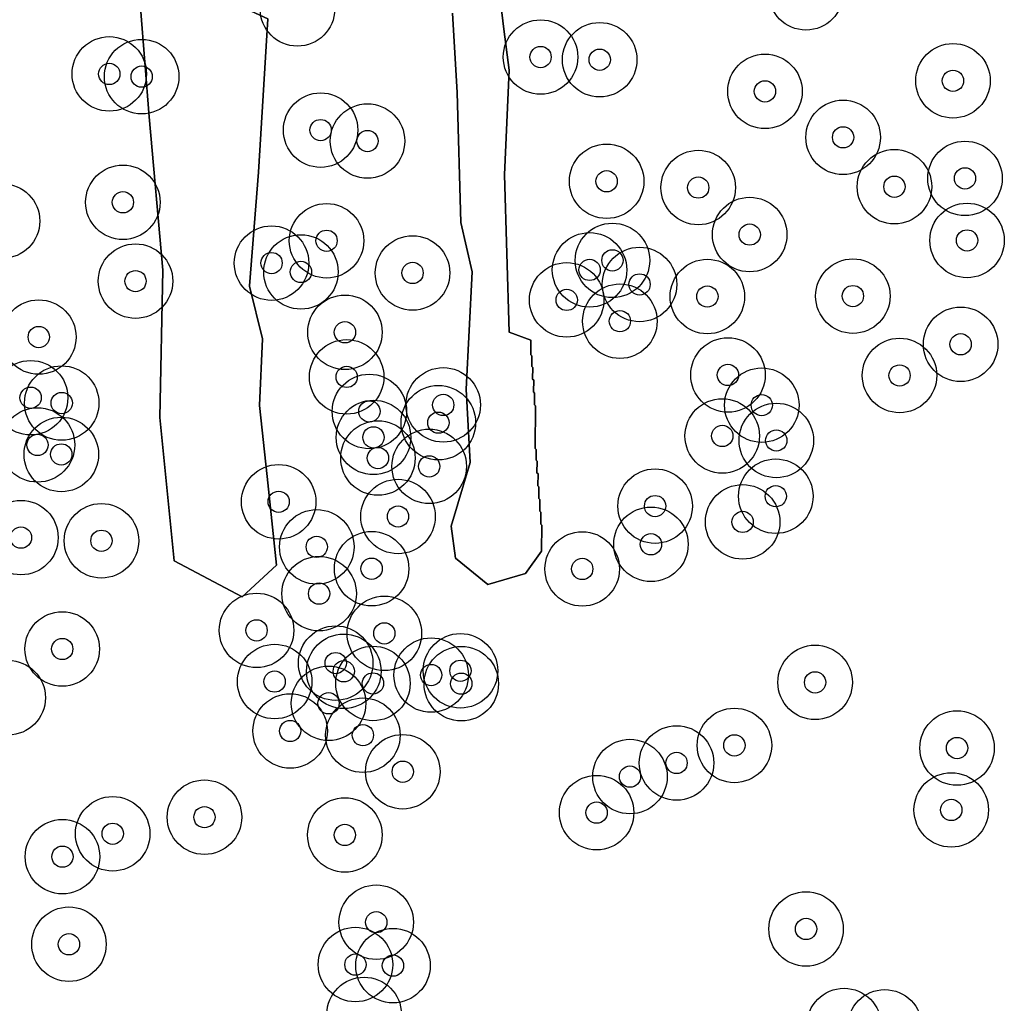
# Model space of a CAD drawing. Header units: inches. Extents: x 128668 to 131679, y 413272 to 413787.
# Tile 76 of 116: x 130917 to 130963, y 413363 to 413409. Entities that reach past the tile are written whole.
import ezdxf

# ---------------------------------------------------------------- set-up
doc = ezdxf.new("R2010")
doc.units = ezdxf.units.IN
doc.header["$MEASUREMENT"] = 0
doc.header["$PDMODE"] = 33
doc.header["$PDSIZE"] = -3
for name, color, linetype in [('Significante objecten binnen onderzoeksgebied', 3, 'Continuous'), ('Veiligheidsmarge objecten d.d. 230531', 6, 'Continuous'), ('Verstoorde gebieden (C-gebied) (ca. 90.096 m2)', 40, 'Continuous'), ('Vrijgegeven gebieden (A+B gebied) (ca. 609.035 m2)', 3, 'Continuous')]:
    doc.layers.add(name, color=color, linetype=linetype)

msp = doc.modelspace()

# ---------------------------------------------------------------- linework, layer by layer
at = {"layer": 'Significante objecten binnen onderzoeksgebied'}
for p in [(130941.364, 413407.179), (130944.144, 413407.054), (130921.102, 413406.388), (130922.623, 413406.261), (130960.741, 413406.064), (130951.908, 413405.568), (130931.03, 413403.747), (130933.234, 413403.235), (130955.58, 413403.408), (130961.306, 413401.479), (130944.469, 413401.345), (130948.773, 413401.05), (130957.991, 413401.09), (130921.742, 413400.357), (130951.191, 413398.842), (130931.311, 413398.55), (130961.403, 413398.565), (130928.726, 413397.501), (130944.742, 413397.627), (130930.106, 413397.086), (130935.35, 413397.038), (130943.668, 413397.183), (130922.335, 413396.653), (130946.016, 413396.498), (130949.202, 413395.931), (130956.039, 413395.949), (130942.594, 413395.772), (130945.091, 413394.772), (130917.79, 413394.026), (130932.173, 413394.251), (130961.101, 413393.687), (130932.255, 413392.156), (130950.169, 413392.246), (130958.232, 413392.221), (130917.406, 413391.176), (130918.868, 413390.925), (130936.791, 413390.839), (130951.759, 413390.827), (130933.323, 413390.532), (130936.564, 413390.004), (130949.901, 413389.381), (130917.73, 413388.959), (130933.515, 413389.313), (130952.441, 413389.168), (130918.847, 413388.511), (130933.724, 413388.343), (130936.132, 413387.951), (130929.06, 413386.287), (130952.417, 413386.551), (130946.748, 413386.084), (130934.668, 413385.597), (130950.859, 413385.345), (130916.951, 413384.606), (130920.735, 413384.456), (130946.551, 413384.291), (130930.852, 413384.171), (130933.426, 413383.145), (130943.322, 413383.134), (130930.96, 413381.973), (130928.022, 413380.246), (130934.026, 413380.106), (130918.892, 413379.373), (130931.74, 413378.709), (130932.119, 413378.326), (130937.602, 413378.349), (130928.87, 413377.843), (130936.225, 413378.148), (130954.265, 413377.804), (130933.489, 413377.755), (130937.64, 413377.743), (130931.404, 413376.822), (130929.601, 413375.521), (130933.017, 413375.324), (130950.473, 413374.843), (130960.934, 413374.72), (130947.754, 413374.02), (130934.891, 413373.606), (130945.566, 413373.379), (130960.66, 413371.813), (130925.575, 413371.472), (130943.998, 413371.686), (130921.263, 413370.691), (130932.17, 413370.637), (130918.903, 413369.617), (130933.645, 413366.538), (130953.84, 413366.221), (130919.206, 413365.503), (130932.668, 413364.548), (130934.43, 413364.498)]:
    msp.add_point(p, dxfattribs=at)
at = {"layer": 'Veiligheidsmarge objecten d.d. 230531', "color": 6, "linetype": 'Continuous', "lineweight": 25}
for centre in [(130953.835, 413410.199), (130929.942, 413409.441), (130941.364, 413407.179), (130944.144, 413407.054), (130921.102, 413406.388), (130922.623, 413406.261), (130960.741, 413406.064), (130951.908, 413405.568), (130931.03, 413403.747), (130955.58, 413403.408), (130933.234, 413403.235), (130944.469, 413401.345), (130957.991, 413401.09), (130961.306, 413401.479), (130948.773, 413401.05), (130921.742, 413400.357), (130916.087, 413399.477), (130951.191, 413398.842), (130931.311, 413398.55), (130961.403, 413398.565), (130928.726, 413397.501), (130944.742, 413397.627), (130930.106, 413397.086), (130935.35, 413397.038), (130943.668, 413397.183), (130922.335, 413396.653), (130946.016, 413396.498), (130942.594, 413395.772), (130949.202, 413395.931), (130956.039, 413395.949), (130945.091, 413394.772), (130932.173, 413394.251), (130917.79, 413394.026), (130961.101, 413393.687), (130932.255, 413392.156), (130950.169, 413392.246), (130958.232, 413392.221), (130917.406, 413391.176), (130918.868, 413390.925), (130933.323, 413390.532), (130936.791, 413390.839), (130951.759, 413390.827), (130936.564, 413390.004), (130933.515, 413389.313), (130949.901, 413389.381), (130952.441, 413389.168), (130917.73, 413388.959), (130918.847, 413388.511), (130933.724, 413388.343), (130936.132, 413387.951), (130929.06, 413386.287), (130952.417, 413386.551), (130946.748, 413386.084), (130934.668, 413385.597), (130950.859, 413385.345), (130916.951, 413384.606), (130920.735, 413384.456), (130930.852, 413384.171), (130946.551, 413384.291), (130933.426, 413383.145), (130943.322, 413383.134), (130930.96, 413381.973), (130928.022, 413380.246), (130934.026, 413380.106), (130918.892, 413379.373), (130931.74, 413378.709), (130932.119, 413378.326), (130936.225, 413378.148), (130937.602, 413378.349), (130928.87, 413377.843), (130933.489, 413377.755), (130937.64, 413377.743), (130954.265, 413377.804), (130916.355, 413377.085), (130931.404, 413376.822), (130929.601, 413375.521), (130933.017, 413375.324), (130950.473, 413374.843), (130960.934, 413374.72), (130947.754, 413374.02), (130934.891, 413373.606), (130945.566, 413373.379), (130925.575, 413371.472), (130943.998, 413371.686), (130960.66, 413371.813), (130921.263, 413370.691), (130932.17, 413370.637), (130918.903, 413369.617), (130933.645, 413366.538), (130953.84, 413366.221), (130919.206, 413365.503), (130932.668, 413364.548), (130934.43, 413364.498), (130933.076, 413362.207), (130955.625, 413361.683), (130957.538, 413361.623)]:
    msp.add_circle(centre, 1.75, dxfattribs=at)
at = {"layer": 'Verstoorde gebieden (C-gebied) (ca. 90.096 m2)'}
msp.add_lwpolyline([(130938.991, 413413.826), (130939.646, 413408.493), (130939.883, 413406.562), (130939.671, 413401.647), (130939.888, 413394.261), (130940.911, 413393.88), (130940.904, 413393.198), (130940.954, 413393.147), (130940.948, 413392.647), (130940.998, 413392.597), (130940.992, 413392.047), (130941.042, 413391.996), (130941.036, 413391.446), (130941.085, 413391.396), (130941.08, 413390.846), (130941.129, 413390.795), (130941.109, 413388.795), (130941.158, 413388.745), (130941.153, 413388.245), (130941.202, 413388.194), (130941.197, 413387.644), (130941.246, 413387.594), (130941.24, 413387.044), (130941.29, 413386.994), (130941.284, 413386.444), (130941.334, 413386.393), (130941.328, 413385.843), (130941.378, 413385.793), (130941.372, 413385.243), (130941.421, 413385.192), (130941.409, 413383.973), (130940.65, 413382.914), (130938.889, 413382.406), (130937.363, 413383.64), (130937.164, 413385.146), (130938.054, 413388.141), (130937.872, 413391.571), (130938.144, 413397.094), (130937.615, 413399.407), (130937.451, 413405.509), (130937.225, 413409.239)], dxfattribs=at)
msp.add_lwpolyline([(130927.692, 413396.416), (130928.308, 413393.945), (130928.167, 413390.819), (130928.516, 413387.48), (130928.951, 413383.31), (130927.342, 413381.816), (130924.154, 413383.508), (130923.485, 413390.255), (130923.613, 413397.168), (130922.978, 413404.378), (130922.576, 413409.511), (130925.363, 413410.466), (130928.548, 413408.973), (130928.11, 413401.769), (130927.693, 413396.434)], close=True, dxfattribs=at)
at = {"layer": 'Vrijgegeven gebieden (A+B gebied) (ca. 609.035 m2)'}
msp.add_lwpolyline([(130937.225, 413409.239), (130937.451, 413405.509), (130937.615, 413399.407), (130938.144, 413397.094), (130937.872, 413391.571), (130938.054, 413388.141), (130937.164, 413385.146), (130937.363, 413383.64), (130938.889, 413382.406), (130940.65, 413382.914), (130941.409, 413383.973), (130941.421, 413385.192), (130941.372, 413385.243), (130941.378, 413385.793), (130941.328, 413385.843), (130941.334, 413386.393), (130941.284, 413386.444), (130941.29, 413386.994), (130941.24, 413387.044), (130941.246, 413387.594), (130941.197, 413387.644), (130941.202, 413388.194), (130941.153, 413388.245), (130941.158, 413388.745), (130941.109, 413388.795), (130941.129, 413390.795), (130941.08, 413390.846), (130941.085, 413391.396), (130941.036, 413391.446), (130941.042, 413391.996), (130940.992, 413392.047), (130940.998, 413392.597), (130940.948, 413392.647), (130940.954, 413393.147), (130940.904, 413393.198), (130940.911, 413393.88), (130939.888, 413394.261), (130939.671, 413401.647), (130939.883, 413406.562), (130939.646, 413408.493), (130938.991, 413413.826)], dxfattribs=at)
msp.add_lwpolyline([(130924.154, 413383.508), (130927.342, 413381.816), (130928.951, 413383.31), (130928.516, 413387.48), (130928.167, 413390.819), (130928.308, 413393.945), (130927.692, 413396.416), (130927.693, 413396.434), (130928.11, 413401.769), (130928.548, 413408.973), (130925.363, 413410.466), (130922.576, 413409.511), (130922.978, 413404.378), (130923.613, 413397.168), (130923.485, 413390.255)], close=True, dxfattribs=at)

doc.saveas('drawing.dxf')
